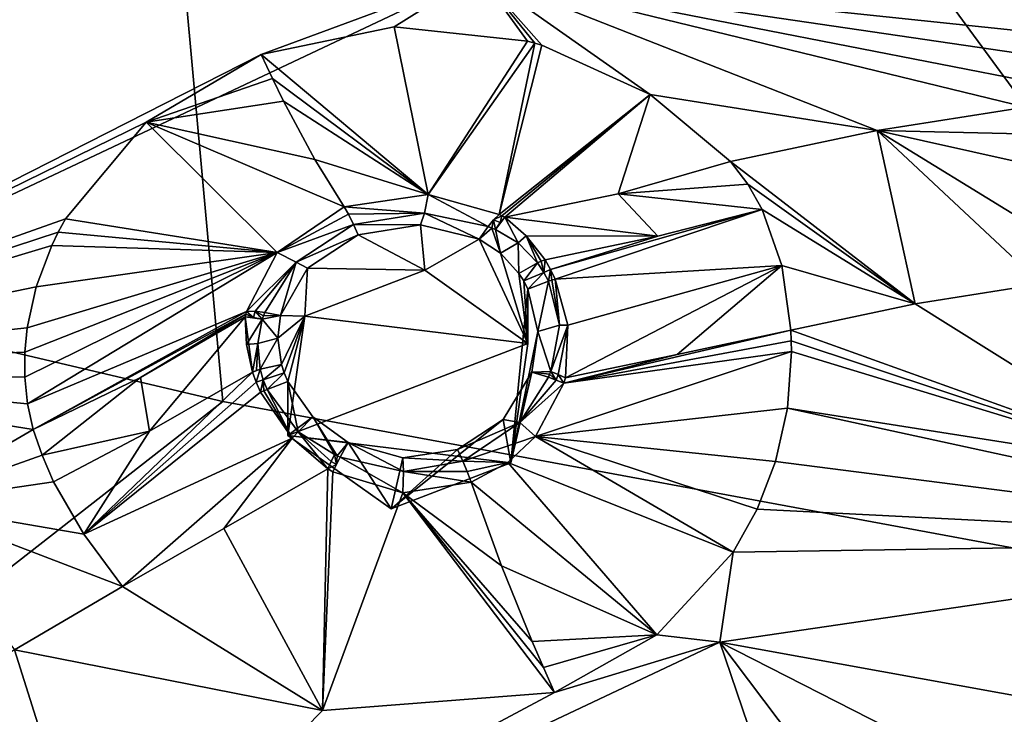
# Model space of a CAD drawing. Header units: millimetres. Extents: x -198 to 35, y -266 to 413.
# Tile 35 of 98: x -59.53 to -51.96, y -193.39 to -188.05. Entities that reach past the tile are written whole.
import ezdxf

# ---------------------------------------------------------------- set-up
doc = ezdxf.new("R2010")
doc.units = ezdxf.units.MM
doc.header["$LTSCALE"] = 87.30003
for name, color, linetype in [('1038', 7, 'CONTINUOUS'), ('1039', 7, 'CONTINUOUS'), ('1042', 7, 'CONTINUOUS'), ('362', 7, 'CONTINUOUS'), ('363', 7, 'CONTINUOUS'), ('364', 7, 'CONTINUOUS'), ('365', 7, 'CONTINUOUS'), ('366', 7, 'CONTINUOUS'), ('367', 7, 'CONTINUOUS'), ('368', 7, 'CONTINUOUS'), ('369', 7, 'CONTINUOUS'), ('448', 7, 'CONTINUOUS'), ('449', 7, 'CONTINUOUS'), ('570', 7, 'CONTINUOUS'), ('571', 7, 'CONTINUOUS'), ('572', 7, 'CONTINUOUS'), ('573', 7, 'CONTINUOUS'), ('574', 7, 'CONTINUOUS'), ('575', 7, 'CONTINUOUS'), ('576', 7, 'CONTINUOUS'), ('577', 7, 'CONTINUOUS'), ('578', 7, 'CONTINUOUS'), ('579', 7, 'CONTINUOUS'), ('764', 7, 'CONTINUOUS'), ('765', 7, 'CONTINUOUS'), ('766', 7, 'CONTINUOUS'), ('767', 7, 'CONTINUOUS'), ('768', 7, 'CONTINUOUS'), ('769', 7, 'CONTINUOUS'), ('770', 7, 'CONTINUOUS'), ('771', 7, 'CONTINUOUS'), ('772', 7, 'CONTINUOUS'), ('773', 7, 'CONTINUOUS'), ('774', 7, 'CONTINUOUS'), ('775', 7, 'CONTINUOUS'), ('776', 7, 'CONTINUOUS'), ('777', 7, 'CONTINUOUS'), ('834', 7, 'CONTINUOUS'), ('876', 7, 'CONTINUOUS'), ('903', 7, 'CONTINUOUS'), ('989', 7, 'CONTINUOUS')]:
    doc.layers.add(name, color=color, linetype=linetype)

msp = doc.modelspace()

# ---------------------------------------------------------------- linework, layer by layer
at = {"layer": '1038', "linetype": 'Continuous'}
for points in [[(-50.6022, -191.5129, 91.0844), (-51.6762, -190.0782, 90.8312), (-52.644, -190.2329, 90.8937), (-50.6022, -191.5129, 91.0844)], [(-53.6019, -190.4333, 90.9747), (-50.6022, -191.5129, 91.0844), (-52.644, -190.2329, 90.8937), (-53.6019, -190.4333, 90.9747)], [(-50.6022, -191.5129, 91.0844), (-53.6019, -190.4333, 90.9747), (-53.5985, -190.5166, 90.9807), (-50.6022, -191.5129, 91.0844)], [(-50.6022, -191.5129, 91.0844), (-53.5985, -190.5166, 90.9807), (-53.5972, -190.599, 90.988), (-50.6022, -191.5129, 91.0844)], [(-50.6022, -191.5129, 91.0844), (-53.5972, -190.599, 90.988), (-53.6283, -191.0336, 91.046), (-50.6022, -191.5129, 91.0844)], [(-53.6283, -191.0336, 91.046), (-53.7195, -191.4439, 91.131), (-48.894, -192.0642, 91.306), (-53.6283, -191.0336, 91.046)], [(-50.6022, -191.5129, 91.0844), (-53.6283, -191.0336, 91.046), (-48.894, -192.0642, 91.306), (-50.6022, -191.5129, 91.0844)], [(-53.7195, -191.4439, 91.131), (-53.8601, -191.8111, 91.2309), (-48.894, -192.0642, 91.306), (-53.7195, -191.4439, 91.131)], [(-53.8601, -191.8111, 91.2309), (-54.0447, -192.1415, 91.3388), (-48.894, -192.0642, 91.306), (-53.8601, -191.8111, 91.2309)], [(-48.894, -192.0642, 91.306), (-54.0447, -192.1415, 91.3388), (-54.1473, -192.8356, 91.6177), (-48.894, -192.0642, 91.306)], [(-54.0447, -192.1415, 91.3388), (-54.6332, -192.7772, 91.5852), (-54.1473, -192.8356, 91.6177), (-54.0447, -192.1415, 91.3388)], [(-57.2052, -193.3607, 91.831), (-58.7428, -192.4077, 91.7723), (-59.573, -192.894, 91.9688), (-57.2052, -193.3607, 91.831)], [(-55.4188, -193.2221, 91.7711), (-58.8863, -195.0745, 92.5222), (-54.1473, -192.8356, 91.6177), (-55.4188, -193.2221, 91.7711)], [(-54.6332, -192.7772, 91.5852), (-55.4188, -193.2221, 91.7711), (-54.1473, -192.8356, 91.6177), (-54.6332, -192.7772, 91.5852)], [(-60.3753, -193.4191, 92.181), (-58.8863, -195.0745, 92.5222), (-59.573, -192.894, 91.9688), (-60.3753, -193.4191, 92.181)], [(-58.8863, -195.0745, 92.5222), (-57.2052, -193.3607, 91.831), (-59.573, -192.894, 91.9688), (-58.8863, -195.0745, 92.5222)], [(-55.4188, -193.2221, 91.7711), (-57.2052, -193.3607, 91.831), (-58.8863, -195.0745, 92.5222), (-55.4188, -193.2221, 91.7711)]]:
    msp.add_3dface(points, dxfattribs=at)
at = {"layer": '1039', "linetype": 'Continuous'}
for points in [[(-57.6766, -188.3134, 89.3696), (-56.0014, -187.6925, 89.1144), (-62.4131, -190.7215, 90.3383), (-57.6766, -188.3134, 89.3696)], [(-57.6766, -188.3134, 89.3696), (-56.6525, -188.1015, 89.3007), (-56.0014, -187.6925, 89.1144), (-57.6766, -188.3134, 89.3696)], [(-56.6525, -188.1015, 89.3007), (-55.6282, -188.2106, 89.4169), (-56.0014, -187.6925, 89.1144), (-56.6525, -188.1015, 89.3007)], [(-51.7973, -188.7198, 90.1796), (-51.7398, -188.5263, 89.9817), (-56.0014, -187.6925, 89.1144), (-51.7973, -188.7198, 90.1796)], [(-51.7973, -188.7198, 90.1796), (-56.0014, -187.6925, 89.1144), (-52.9376, -188.8996, 90.2523), (-51.7973, -188.7198, 90.1796)], [(-51.7398, -188.5263, 89.9817), (-51.6602, -188.3317, 89.8003), (-56.0014, -187.6925, 89.1144), (-51.7398, -188.5263, 89.9817)], [(-51.6602, -188.3317, 89.8003), (-51.57, -188.1592, 89.6511), (-56.0014, -187.6925, 89.1144), (-51.6602, -188.3317, 89.8003)], [(-51.57, -188.1592, 89.6511), (-51.4642, -187.9904, 89.5155), (-56.0014, -187.6925, 89.1144), (-51.57, -188.1592, 89.6511)], [(-55.6282, -188.2106, 89.4169), (-55.572, -188.2258, 89.4299), (-56.0014, -187.6925, 89.1144), (-55.6282, -188.2106, 89.4169)], [(-55.572, -188.2258, 89.4299), (-55.5161, -188.2421, 89.4439), (-56.0014, -187.6925, 89.1144), (-55.572, -188.2258, 89.4299)], [(-55.5161, -188.2421, 89.4439), (-54.6825, -188.6204, 89.7858), (-56.0014, -187.6925, 89.1144), (-55.5161, -188.2421, 89.4439)], [(-56.0014, -187.6925, 89.1144), (-54.6825, -188.6204, 89.7858), (-52.9376, -188.8996, 90.2523), (-56.0014, -187.6925, 89.1144)], [(-58.5601, -188.8351, 89.5972), (-57.6766, -188.3134, 89.3696), (-62.4131, -190.7215, 90.3383), (-58.5601, -188.8351, 89.5972)], [(-54.6825, -188.6204, 89.7858), (-54.0654, -189.1381, 90.3486), (-52.9376, -188.8996, 90.2523), (-54.6825, -188.6204, 89.7858)], [(-59.1814, -189.5773, 89.9694), (-58.5601, -188.8351, 89.5972), (-62.4131, -190.7215, 90.3383), (-59.1814, -189.5773, 89.9694)], [(-59.2371, -189.6802, 90.0267), (-59.1814, -189.5773, 89.9694), (-62.4131, -190.7215, 90.3383), (-59.2371, -189.6802, 90.0267)], [(-59.2868, -189.7826, 90.0855), (-59.2371, -189.6802, 90.0267), (-62.4131, -190.7215, 90.3383), (-59.2868, -189.7826, 90.0855)], [(-59.4061, -190.0999, 90.2796), (-59.2868, -189.7826, 90.0855), (-62.4131, -190.7215, 90.3383), (-59.4061, -190.0999, 90.2796)], [(-59.4763, -190.4165, 90.4959), (-59.4061, -190.0999, 90.2796), (-62.4131, -190.7215, 90.3383), (-59.4763, -190.4165, 90.4959)], [(-59.4945, -190.6047, 90.6379), (-59.4763, -190.4165, 90.4959), (-62.4131, -190.7215, 90.3383), (-59.4945, -190.6047, 90.6379)], [(-59.4947, -190.7963, 90.7958), (-59.4945, -190.6047, 90.6379), (-62.4131, -190.7215, 90.3383), (-59.4947, -190.7963, 90.7958)], [(-59.43, -191.1984, 91.1811), (-59.474, -191.0023, 90.982), (-62.4131, -190.7215, 90.3383), (-59.43, -191.1984, 91.1811)], [(-59.43, -191.1984, 91.1811), (-62.4131, -190.7215, 90.3383), (-60.4093, -191.7692, 91.4116), (-59.43, -191.1984, 91.1811)], [(-59.474, -191.0023, 90.982), (-59.4947, -190.7963, 90.7958), (-62.4131, -190.7215, 90.3383), (-59.474, -191.0023, 90.982)]]:
    msp.add_3dface(points, dxfattribs=at)
at = {"layer": '1042', "linetype": 'Continuous'}
for points in [[(-51.8321, -188.9243, 90.3722), (-51.7973, -188.7198, 90.1796), (-52.9376, -188.8996, 90.2523), (-51.8321, -188.9243, 90.3722)], [(-54.0654, -189.1381, 90.3486), (-52.644, -190.2329, 90.8937), (-52.9376, -188.8996, 90.2523), (-54.0654, -189.1381, 90.3486)], [(-51.6762, -190.0782, 90.8312), (-51.8009, -189.5965, 90.7429), (-52.9376, -188.8996, 90.2523), (-51.6762, -190.0782, 90.8312)], [(-52.644, -190.2329, 90.8937), (-51.6762, -190.0782, 90.8312), (-52.9376, -188.8996, 90.2523), (-52.644, -190.2329, 90.8937)], [(-51.8009, -189.5965, 90.7429), (-51.844, -189.1421, 90.5298), (-52.9376, -188.8996, 90.2523), (-51.8009, -189.5965, 90.7429)], [(-51.844, -189.1421, 90.5298), (-51.8321, -188.9243, 90.3722), (-52.9376, -188.8996, 90.2523), (-51.844, -189.1421, 90.5298)], [(-54.0654, -189.1381, 90.3486), (-53.9331, -189.3118, 90.5287), (-52.644, -190.2329, 90.8937), (-54.0654, -189.1381, 90.3486)], [(-53.9331, -189.3118, 90.5287), (-53.8222, -189.507, 90.6772), (-52.644, -190.2329, 90.8937), (-53.9331, -189.3118, 90.5287)], [(-53.8222, -189.507, 90.6772), (-53.671, -189.938, 90.8811), (-52.644, -190.2329, 90.8937), (-53.8222, -189.507, 90.6772)], [(-53.671, -189.938, 90.8811), (-53.6019, -190.4333, 90.9747), (-52.644, -190.2329, 90.8937), (-53.671, -189.938, 90.8811)], [(-59.362, -191.3968, 91.3711), (-59.43, -191.1984, 91.1811), (-60.4093, -191.7692, 91.4116), (-59.362, -191.3968, 91.3711)], [(-59.2731, -191.6004, 91.523), (-59.362, -191.3968, 91.3711), (-60.4093, -191.7692, 91.4116), (-59.2731, -191.6004, 91.523)], [(-59.0415, -192.0041, 91.7156), (-59.2731, -191.6004, 91.523), (-60.4093, -191.7692, 91.4116), (-59.0415, -192.0041, 91.7156)], [(-58.7428, -192.4077, 91.7723), (-59.0415, -192.0041, 91.7156), (-60.4093, -191.7692, 91.4116), (-58.7428, -192.4077, 91.7723)], [(-59.573, -192.894, 91.9688), (-58.7428, -192.4077, 91.7723), (-60.4093, -191.7692, 91.4116), (-59.573, -192.894, 91.9688)]]:
    msp.add_3dface(points, dxfattribs=at)
at = {"layer": '362', "linetype": 'Continuous'}
for points in [[(-57.6766, -188.3134, 89.3696), (-58.5601, -188.8351, 89.5972), (-57.5896, -188.4978, 89.4738), (-57.6766, -188.3134, 89.3696)], [(-57.5896, -188.4978, 89.4738), (-58.5601, -188.8351, 89.5972), (-57.5044, -188.6718, 89.5923), (-57.5896, -188.4978, 89.4738)], [(-57.5044, -188.6718, 89.5923), (-58.5601, -188.8351, 89.5972), (-57.2642, -189.1228, 90.0243), (-57.5044, -188.6718, 89.5923)], [(-58.5601, -188.8351, 89.5972), (-59.1814, -189.5773, 89.9694), (-57.5528, -189.8358, 90.7693), (-58.5601, -188.8351, 89.5972)], [(-57.2642, -189.1228, 90.0243), (-58.5601, -188.8351, 89.5972), (-57.0376, -189.4849, 90.5877), (-57.2642, -189.1228, 90.0243)], [(-57.0376, -189.4849, 90.5877), (-58.5601, -188.8351, 89.5972), (-57.5528, -189.8358, 90.7693), (-57.0376, -189.4849, 90.5877)], [(-59.1814, -189.5773, 89.9694), (-59.2371, -189.6802, 90.0267), (-57.5528, -189.8358, 90.7693), (-59.1814, -189.5773, 89.9694)], [(-59.2371, -189.6802, 90.0267), (-59.2868, -189.7826, 90.0855), (-57.5528, -189.8358, 90.7693), (-59.2371, -189.6802, 90.0267)], [(-59.2868, -189.7826, 90.0855), (-59.4061, -190.0999, 90.2796), (-57.5528, -189.8358, 90.7693), (-59.2868, -189.7826, 90.0855)], [(-59.4947, -190.7963, 90.7958), (-59.474, -191.0023, 90.982), (-57.5528, -189.8358, 90.7693), (-59.4947, -190.7963, 90.7958)], [(-59.4945, -190.6047, 90.6379), (-59.4947, -190.7963, 90.7958), (-57.5528, -189.8358, 90.7693), (-59.4945, -190.6047, 90.6379)], [(-59.4763, -190.4165, 90.4959), (-59.4945, -190.6047, 90.6379), (-57.5528, -189.8358, 90.7693), (-59.4763, -190.4165, 90.4959)], [(-59.4061, -190.0999, 90.2796), (-59.4763, -190.4165, 90.4959), (-57.5528, -189.8358, 90.7693), (-59.4061, -190.0999, 90.2796)], [(-57.5528, -189.8358, 90.7693), (-59.474, -191.0023, 90.982), (-57.7901, -190.2917, 91.0845), (-57.5528, -189.8358, 90.7693)], [(-59.474, -191.0023, 90.982), (-59.43, -191.1984, 91.1811), (-57.7901, -190.2917, 91.0845), (-59.474, -191.0023, 90.982)], [(-57.7901, -190.2917, 91.0845), (-59.43, -191.1984, 91.1811), (-57.7947, -190.3125, 91.1006), (-57.7901, -190.2917, 91.0845)], [(-57.7947, -190.3125, 91.1006), (-59.43, -191.1984, 91.1811), (-58.6043, -190.7977, 91.1158), (-57.7947, -190.3125, 91.1006)], [(-57.8003, -190.3331, 91.1158), (-57.7947, -190.3125, 91.1006), (-58.6043, -190.7977, 91.1158), (-57.8003, -190.3331, 91.1158)]]:
    msp.add_3dface(points, dxfattribs=at)
at = {"layer": '363', "linetype": 'Continuous'}
for points in [[(-56.6525, -188.1015, 89.3007), (-57.6766, -188.3134, 89.3696), (-56.3908, -189.3916, 90.5904), (-56.6525, -188.1015, 89.3007)], [(-55.6282, -188.2106, 89.4169), (-56.6525, -188.1015, 89.3007), (-56.3908, -189.3916, 90.5904), (-55.6282, -188.2106, 89.4169)], [(-55.572, -188.2258, 89.4299), (-55.6282, -188.2106, 89.4169), (-56.3908, -189.3916, 90.5904), (-55.572, -188.2258, 89.4299)], [(-55.845, -189.5447, 90.7827), (-55.572, -188.2258, 89.4299), (-56.3908, -189.3916, 90.5904), (-55.845, -189.5447, 90.7827)], [(-55.5161, -188.2421, 89.4439), (-55.572, -188.2258, 89.4299), (-55.845, -189.5447, 90.7827), (-55.5161, -188.2421, 89.4439)], [(-54.6825, -188.6204, 89.7858), (-55.5161, -188.2421, 89.4439), (-55.845, -189.5447, 90.7827), (-54.6825, -188.6204, 89.7858)], [(-57.6766, -188.3134, 89.3696), (-57.5896, -188.4978, 89.4738), (-56.3908, -189.3916, 90.5904), (-57.6766, -188.3134, 89.3696)], [(-57.5896, -188.4978, 89.4738), (-57.5044, -188.6718, 89.5923), (-56.3908, -189.3916, 90.5904), (-57.5896, -188.4978, 89.4738)], [(-57.5044, -188.6718, 89.5923), (-57.2642, -189.1228, 90.0243), (-56.3908, -189.3916, 90.5904), (-57.5044, -188.6718, 89.5923)], [(-55.8239, -189.5556, 90.7948), (-54.6825, -188.6204, 89.7858), (-55.845, -189.5447, 90.7827), (-55.8239, -189.5556, 90.7948)], [(-55.8024, -189.5658, 90.8058), (-54.6825, -188.6204, 89.7858), (-55.8239, -189.5556, 90.7948), (-55.8024, -189.5658, 90.8058)], [(-54.9294, -189.3863, 90.5456), (-54.6825, -188.6204, 89.7858), (-55.8024, -189.5658, 90.8058), (-54.9294, -189.3863, 90.5456)], [(-54.0654, -189.1381, 90.3486), (-54.6825, -188.6204, 89.7858), (-54.9294, -189.3863, 90.5456), (-54.0654, -189.1381, 90.3486)], [(-57.2642, -189.1228, 90.0243), (-57.0376, -189.4849, 90.5877), (-56.3908, -189.3916, 90.5904), (-57.2642, -189.1228, 90.0243)]]:
    msp.add_3dface(points, dxfattribs=at)
at = {"layer": '364', "linetype": 'Continuous'}
for points in [[(-53.5985, -190.5166, 90.9807), (-53.6019, -190.4333, 90.9747), (-55.348, -190.8428, 91.4114), (-53.5985, -190.5166, 90.9807)], [(-55.348, -190.8428, 91.4114), (-53.6019, -190.4333, 90.9747), (-54.4747, -190.6218, 91.1217), (-55.348, -190.8428, 91.4114)], [(-53.5972, -190.599, 90.988), (-53.5985, -190.5166, 90.9807), (-55.348, -190.8428, 91.4114), (-53.5972, -190.599, 90.988)], [(-53.6283, -191.0336, 91.046), (-53.5972, -190.599, 90.988), (-55.5659, -191.2536, 91.5201), (-53.6283, -191.0336, 91.046)], [(-55.5659, -191.2536, 91.5201), (-53.5972, -190.599, 90.988), (-55.348, -190.8428, 91.4114), (-55.5659, -191.2536, 91.5201)], [(-55.3355, -190.8007, 91.4011), (-55.348, -190.8428, 91.4114), (-54.4747, -190.6218, 91.1217), (-55.3355, -190.8007, 91.4011)], [(-53.7195, -191.4439, 91.131), (-53.6283, -191.0336, 91.046), (-55.5659, -191.2536, 91.5201), (-53.7195, -191.4439, 91.131)], [(-55.7796, -191.4533, 91.5833), (-54.0447, -192.1415, 91.3388), (-55.5659, -191.2536, 91.5201), (-55.7796, -191.4533, 91.5833)], [(-53.8601, -191.8111, 91.2309), (-53.7195, -191.4439, 91.131), (-55.5659, -191.2536, 91.5201), (-53.8601, -191.8111, 91.2309)], [(-54.0447, -192.1415, 91.3388), (-53.8601, -191.8111, 91.2309), (-55.5659, -191.2536, 91.5201), (-54.0447, -192.1415, 91.3388)], [(-56.0603, -191.6052, 91.6387), (-54.6332, -192.7772, 91.5852), (-55.7796, -191.4533, 91.5833), (-56.0603, -191.6052, 91.6387)], [(-54.6332, -192.7772, 91.5852), (-54.0447, -192.1415, 91.3388), (-55.7796, -191.4533, 91.5833), (-54.6332, -192.7772, 91.5852)], [(-55.8263, -192.2476, 91.5564), (-54.6332, -192.7772, 91.5852), (-56.0603, -191.6052, 91.6387), (-55.8263, -192.2476, 91.5564)], [(-55.591, -192.8308, 91.6298), (-54.6332, -192.7772, 91.5852), (-55.8263, -192.2476, 91.5564), (-55.591, -192.8308, 91.6298)], [(-55.505, -193.0296, 91.6916), (-54.6332, -192.7772, 91.5852), (-55.591, -192.8308, 91.6298), (-55.505, -193.0296, 91.6916)], [(-55.4188, -193.2221, 91.7711), (-54.6332, -192.7772, 91.5852), (-55.505, -193.0296, 91.6916), (-55.4188, -193.2221, 91.7711)]]:
    msp.add_3dface(points, dxfattribs=at)
at = {"layer": '365', "linetype": 'Continuous'}
for points in [[(-57.9631, -191.9616, 91.663), (-57.2052, -193.3607, 91.831), (-57.1631, -191.5026, 91.6847), (-57.9631, -191.9616, 91.663)], [(-57.1631, -191.5026, 91.6847), (-57.2052, -193.3607, 91.831), (-57.124, -191.5248, 91.6869), (-57.1631, -191.5026, 91.6847)], [(-57.124, -191.5248, 91.6869), (-57.2052, -193.3607, 91.831), (-56.5867, -191.6863, 91.6887), (-57.124, -191.5248, 91.6869)], [(-55.8263, -192.2476, 91.5564), (-56.0603, -191.6052, 91.6387), (-56.5867, -191.6863, 91.6887), (-55.8263, -192.2476, 91.5564)], [(-57.2052, -193.3607, 91.831), (-55.4188, -193.2221, 91.7711), (-56.5867, -191.6863, 91.6887), (-57.2052, -193.3607, 91.831)], [(-55.4188, -193.2221, 91.7711), (-55.505, -193.0296, 91.6916), (-56.5867, -191.6863, 91.6887), (-55.4188, -193.2221, 91.7711)], [(-55.505, -193.0296, 91.6916), (-55.591, -192.8308, 91.6298), (-56.5867, -191.6863, 91.6887), (-55.505, -193.0296, 91.6916)], [(-55.591, -192.8308, 91.6298), (-55.8263, -192.2476, 91.5564), (-56.5867, -191.6863, 91.6887), (-55.591, -192.8308, 91.6298)], [(-58.7428, -192.4077, 91.7723), (-57.2052, -193.3607, 91.831), (-57.9631, -191.9616, 91.663), (-58.7428, -192.4077, 91.7723)]]:
    msp.add_3dface(points, dxfattribs=at)
at = {"layer": '366', "linetype": 'Continuous'}
for points in [[(-55.4135, -190.0413, 91.1162), (-53.8222, -189.507, 90.6772), (-55.4494, -189.968, 91.0792), (-55.4135, -190.0413, 91.1162)], [(-55.4494, -189.968, 91.0792), (-53.8222, -189.507, 90.6772), (-54.6238, -189.7103, 90.8172), (-55.4494, -189.968, 91.0792)], [(-53.671, -189.938, 90.8811), (-53.8222, -189.507, 90.6772), (-55.4135, -190.0413, 91.1162), (-53.671, -189.938, 90.8811)], [(-55.492, -189.8946, 91.04), (-55.4494, -189.968, 91.0792), (-54.6238, -189.7103, 90.8172), (-55.492, -189.8946, 91.04)], [(-55.318, -190.3958, 91.2736), (-53.671, -189.938, 90.8811), (-55.4135, -190.0413, 91.1162), (-55.318, -190.3958, 91.2736)], [(-55.3355, -190.8007, 91.4011), (-54.4747, -190.6218, 91.1217), (-53.671, -189.938, 90.8811), (-55.3355, -190.8007, 91.4011)], [(-55.3355, -190.8007, 91.4011), (-53.671, -189.938, 90.8811), (-55.318, -190.3958, 91.2736), (-55.3355, -190.8007, 91.4011)], [(-54.4747, -190.6218, 91.1217), (-53.6019, -190.4333, 90.9747), (-53.671, -189.938, 90.8811), (-54.4747, -190.6218, 91.1217)]]:
    msp.add_3dface(points, dxfattribs=at)
at = {"layer": '367', "linetype": 'Continuous'}
for points in [[(-54.0654, -189.1381, 90.3486), (-54.9294, -189.3863, 90.5456), (-53.9331, -189.3118, 90.5287), (-54.0654, -189.1381, 90.3486)], [(-54.9294, -189.3863, 90.5456), (-53.8222, -189.507, 90.6772), (-53.9331, -189.3118, 90.5287), (-54.9294, -189.3863, 90.5456)], [(-54.9294, -189.3863, 90.5456), (-55.8024, -189.5658, 90.8058), (-54.6238, -189.7103, 90.8172), (-54.9294, -189.3863, 90.5456)], [(-53.8222, -189.507, 90.6772), (-54.9294, -189.3863, 90.5456), (-54.6238, -189.7103, 90.8172), (-53.8222, -189.507, 90.6772)], [(-54.6238, -189.7103, 90.8172), (-55.8024, -189.5658, 90.8058), (-55.6364, -189.7098, 90.9273), (-54.6238, -189.7103, 90.8172)], [(-55.492, -189.8946, 91.04), (-54.6238, -189.7103, 90.8172), (-55.6364, -189.7098, 90.9273), (-55.492, -189.8946, 91.04)]]:
    msp.add_3dface(points, dxfattribs=at)
at = {"layer": '368', "linetype": 'Continuous'}
for points in [[(-58.5364, -191.2127, 91.4241), (-59.0415, -192.0041, 91.7156), (-57.7424, -190.7582, 91.3888), (-58.5364, -191.2127, 91.4241)], [(-57.7424, -190.7582, 91.3888), (-59.0415, -192.0041, 91.7156), (-57.7147, -190.8354, 91.4293), (-57.7424, -190.7582, 91.3888)], [(-57.7147, -190.8354, 91.4293), (-59.0415, -192.0041, 91.7156), (-57.6813, -190.9123, 91.4681), (-57.7147, -190.8354, 91.4293)], [(-57.6813, -190.9123, 91.4681), (-59.0415, -192.0041, 91.7156), (-57.4379, -191.2649, 91.6237), (-57.6813, -190.9123, 91.4681)], [(-59.2731, -191.6004, 91.523), (-59.0415, -192.0041, 91.7156), (-58.5364, -191.2127, 91.4241), (-59.2731, -191.6004, 91.523)], [(-59.0415, -192.0041, 91.7156), (-58.7428, -192.4077, 91.7723), (-57.4379, -191.2649, 91.6237), (-59.0415, -192.0041, 91.7156)], [(-58.7428, -192.4077, 91.7723), (-57.9631, -191.9616, 91.663), (-57.4379, -191.2649, 91.6237), (-58.7428, -192.4077, 91.7723)], [(-57.9631, -191.9616, 91.663), (-57.1631, -191.5026, 91.6847), (-57.4379, -191.2649, 91.6237), (-57.9631, -191.9616, 91.663)]]:
    msp.add_3dface(points, dxfattribs=at)
at = {"layer": '369', "linetype": 'Continuous'}
for points in [[(-57.8003, -190.3331, 91.1158), (-58.6043, -190.7977, 91.1158), (-58.5364, -191.2127, 91.4241), (-57.8003, -190.3331, 91.1158)], [(-57.8003, -190.3331, 91.1158), (-58.5364, -191.2127, 91.4241), (-57.7424, -190.7582, 91.3888), (-57.8003, -190.3331, 91.1158)], [(-57.8003, -190.3331, 91.1158), (-57.7424, -190.7582, 91.3888), (-57.7901, -190.5441, 91.2659), (-57.8003, -190.3331, 91.1158)], [(-58.6043, -190.7977, 91.1158), (-59.43, -191.1984, 91.1811), (-59.362, -191.3968, 91.3711), (-58.6043, -190.7977, 91.1158)], [(-58.5364, -191.2127, 91.4241), (-58.6043, -190.7977, 91.1158), (-59.362, -191.3968, 91.3711), (-58.5364, -191.2127, 91.4241)], [(-59.2731, -191.6004, 91.523), (-58.5364, -191.2127, 91.4241), (-59.362, -191.3968, 91.3711), (-59.2731, -191.6004, 91.523)]]:
    msp.add_3dface(points, dxfattribs=at)
at = {"layer": '448', "linetype": 'Continuous'}
for points in [[(-56.4504, -189.6236, 90.7455), (-56.9304, -189.6999, 90.7471), (-56.4179, -189.9722, 89.8936), (-56.4504, -189.6236, 90.7455)], [(-55.9981, -189.7346, 90.8973), (-56.4504, -189.6236, 90.7455), (-56.4179, -189.9722, 89.8936), (-55.9981, -189.7346, 90.8973)], [(-56.9304, -189.6999, 90.7471), (-57.3192, -189.9565, 90.8799), (-56.4179, -189.9722, 89.8936), (-56.9304, -189.6999, 90.7471)], [(-55.6238, -190.5363, 90.1215), (-55.9981, -189.7346, 90.8973), (-56.4179, -189.9722, 89.8936), (-55.6238, -190.5363, 90.1215)], [(-55.8346, -189.8419, 90.9903), (-55.9981, -189.7346, 90.8973), (-55.6238, -190.5363, 90.1215), (-55.8346, -189.8419, 90.9903)], [(-55.6938, -189.9974, 91.0878), (-55.8346, -189.8419, 90.9903), (-55.6238, -190.5363, 90.1215), (-55.6938, -189.9974, 91.0878)], [(-57.3192, -189.9565, 90.8799), (-57.527, -190.3217, 91.1345), (-57.3402, -190.3264, 90.0367), (-57.3192, -189.9565, 90.8799)], [(-56.4179, -189.9722, 89.8936), (-57.3192, -189.9565, 90.8799), (-57.3402, -190.3264, 90.0367), (-56.4179, -189.9722, 89.8936)], [(-55.6566, -190.056, 91.1201), (-55.6938, -189.9974, 91.0878), (-55.6238, -190.5363, 90.1215), (-55.6566, -190.056, 91.1201)], [(-55.6238, -190.1195, 91.1532), (-55.6566, -190.056, 91.1201), (-55.6238, -190.5363, 90.1215), (-55.6238, -190.1195, 91.1532)], [(-57.527, -190.3217, 91.1345), (-57.5477, -190.4963, 91.2539), (-57.3402, -190.3264, 90.0367), (-57.527, -190.3217, 91.1345)], [(-57.5477, -190.4963, 91.2539), (-57.5196, -190.698, 91.3709), (-57.3402, -190.3264, 90.0367), (-57.5477, -190.4963, 91.2539)], [(-57.5196, -190.698, 91.3709), (-57.4988, -190.7632, 91.4058), (-57.3402, -190.3264, 90.0367), (-57.5196, -190.698, 91.3709)], [(-57.4988, -190.7632, 91.4058), (-57.4715, -190.8291, 91.4399), (-57.3402, -190.3264, 90.0367), (-57.4988, -190.7632, 91.4058)], [(-57.4715, -190.8291, 91.4399), (-57.4715, -191.246, 90.4083), (-57.3402, -190.3264, 90.0367), (-57.4715, -190.8291, 91.4399)]]:
    msp.add_3dface(points, dxfattribs=at)
at = {"layer": '449', "linetype": 'Continuous'}
for points in [[(-55.6238, -190.1195, 91.1532), (-55.6238, -190.5363, 90.1215), (-55.7551, -191.4559, 90.4931), (-55.6238, -190.1195, 91.1532)], [(-55.548, -190.4448, 91.3011), (-55.6238, -190.1195, 91.1532), (-55.7551, -191.4559, 90.4931), (-55.548, -190.4448, 91.3011)], [(-55.5952, -190.7583, 91.4069), (-55.548, -190.4448, 91.3011), (-55.7551, -191.4559, 90.4931), (-55.5952, -190.7583, 91.4069)], [(-55.8142, -191.1212, 91.5099), (-55.5952, -190.7583, 91.4069), (-55.7551, -191.4559, 90.4931), (-55.8142, -191.1212, 91.5099)], [(-57.4715, -191.246, 90.4083), (-57.4715, -190.8291, 91.4399), (-57.2789, -191.101, 91.5662), (-57.4715, -191.246, 90.4083)], [(-57.0058, -191.3, 91.6258), (-57.4715, -191.246, 90.4083), (-57.2789, -191.101, 91.5662), (-57.0058, -191.3, 91.6258)], [(-56.165, -191.3518, 91.591), (-55.8142, -191.1212, 91.5099), (-56.6774, -191.8101, 90.6362), (-56.165, -191.3518, 91.591)], [(-56.6774, -191.8101, 90.6362), (-55.8142, -191.1212, 91.5099), (-55.7551, -191.4559, 90.4931), (-56.6774, -191.8101, 90.6362)], [(-57.4715, -191.246, 90.4083), (-57.0058, -191.3, 91.6258), (-56.6774, -191.8101, 90.6362), (-57.4715, -191.246, 90.4083)], [(-57.0058, -191.3, 91.6258), (-56.5855, -191.4175, 91.6296), (-56.6774, -191.8101, 90.6362), (-57.0058, -191.3, 91.6258)], [(-56.5855, -191.4175, 91.6296), (-56.165, -191.3518, 91.591), (-56.6774, -191.8101, 90.6362), (-56.5855, -191.4175, 91.6296)]]:
    msp.add_3dface(points, dxfattribs=at)
at = {"layer": '570', "linetype": 'Continuous'}
for points in [[(-56.5815, -191.5221, 91.6714), (-57.0058, -191.3, 91.6258), (-57.0676, -191.4114, 91.6707), (-56.5815, -191.5221, 91.6714)], [(-56.5855, -191.4175, 91.6296), (-57.0058, -191.3, 91.6258), (-56.5815, -191.5221, 91.6714), (-56.5855, -191.4175, 91.6296)], [(-56.165, -191.3518, 91.591), (-56.5855, -191.4175, 91.6296), (-56.1241, -191.4433, 91.6279), (-56.165, -191.3518, 91.591)], [(-56.1241, -191.4433, 91.6279), (-56.5855, -191.4175, 91.6296), (-56.5815, -191.5221, 91.6714), (-56.1241, -191.4433, 91.6279)]]:
    msp.add_3dface(points, dxfattribs=at)
at = {"layer": '571', "linetype": 'Continuous'}
for points in [[(-55.5952, -190.7583, 91.4069), (-55.8142, -191.1212, 91.5099), (-55.6865, -191.1456, 91.5236), (-55.5952, -190.7583, 91.4069)], [(-55.4666, -190.7965, 91.4223), (-55.5952, -190.7583, 91.4069), (-55.6865, -191.1456, 91.5236), (-55.4666, -190.7965, 91.4223)], [(-55.8142, -191.1212, 91.5099), (-56.165, -191.3518, 91.591), (-55.6865, -191.1456, 91.5236), (-55.8142, -191.1212, 91.5099)], [(-56.165, -191.3518, 91.591), (-56.1241, -191.4433, 91.6279), (-55.6865, -191.1456, 91.5236), (-56.165, -191.3518, 91.591)]]:
    msp.add_3dface(points, dxfattribs=at)
at = {"layer": '572', "linetype": 'Continuous'}
for points in [[(-55.6238, -190.1195, 91.1532), (-55.548, -190.4448, 91.3011), (-55.4645, -190.0583, 91.1285), (-55.6238, -190.1195, 91.1532)], [(-55.4645, -190.0583, 91.1285), (-55.548, -190.4448, 91.3011), (-55.3822, -190.3949, 91.2807), (-55.4645, -190.0583, 91.1285)], [(-55.548, -190.4448, 91.3011), (-55.4485, -190.7523, 91.4101), (-55.3822, -190.3949, 91.2807), (-55.548, -190.4448, 91.3011)], [(-55.548, -190.4448, 91.3011), (-55.5952, -190.7583, 91.4069), (-55.4485, -190.7523, 91.4101), (-55.548, -190.4448, 91.3011)], [(-55.4485, -190.7523, 91.4101), (-55.5952, -190.7583, 91.4069), (-55.4576, -190.7741, 91.4163), (-55.4485, -190.7523, 91.4101)], [(-55.5952, -190.7583, 91.4069), (-55.4666, -190.7965, 91.4223), (-55.4576, -190.7741, 91.4163), (-55.5952, -190.7583, 91.4069)]]:
    msp.add_3dface(points, dxfattribs=at)
at = {"layer": '573', "linetype": 'Continuous'}
for points in [[(-55.6938, -189.9974, 91.0878), (-55.6566, -190.056, 91.1201), (-55.5501, -189.9162, 91.0551), (-55.6938, -189.9974, 91.0878)], [(-55.5501, -189.9162, 91.0551), (-55.6566, -190.056, 91.1201), (-55.5009, -189.99, 91.0941), (-55.5501, -189.9162, 91.0551)], [(-55.6566, -190.056, 91.1201), (-55.6238, -190.1195, 91.1532), (-55.5009, -189.99, 91.0941), (-55.6566, -190.056, 91.1201)], [(-55.6238, -190.1195, 91.1532), (-55.4645, -190.0583, 91.1285), (-55.5009, -189.99, 91.0941), (-55.6238, -190.1195, 91.1532)]]:
    msp.add_3dface(points, dxfattribs=at)
at = {"layer": '574', "linetype": 'Continuous'}
for points in [[(-55.9296, -189.6379, 90.8582), (-55.9981, -189.7346, 90.8973), (-55.9008, -189.6493, 90.8715), (-55.9296, -189.6379, 90.8582)], [(-55.9981, -189.7346, 90.8973), (-55.8346, -189.8419, 90.9903), (-55.9008, -189.6493, 90.8715), (-55.9981, -189.7346, 90.8973)], [(-55.9008, -189.6493, 90.8715), (-55.8346, -189.8419, 90.9903), (-55.8731, -189.66, 90.8831), (-55.9008, -189.6493, 90.8715)], [(-55.8731, -189.66, 90.8831), (-55.8346, -189.8419, 90.9903), (-55.7003, -189.7614, 90.9629), (-55.8731, -189.66, 90.8831)], [(-55.8346, -189.8419, 90.9903), (-55.6938, -189.9974, 91.0878), (-55.7003, -189.7614, 90.9629), (-55.8346, -189.8419, 90.9903)], [(-55.6938, -189.9974, 91.0878), (-55.5501, -189.9162, 91.0551), (-55.7003, -189.7614, 90.9629), (-55.6938, -189.9974, 91.0878)]]:
    msp.add_3dface(points, dxfattribs=at)
at = {"layer": '575', "linetype": 'Continuous'}
for points in [[(-56.9652, -189.6219, 90.7156), (-56.4504, -189.6236, 90.7455), (-56.4189, -189.534, 90.7118), (-56.9652, -189.6219, 90.7156)], [(-56.4504, -189.6236, 90.7455), (-55.9981, -189.7346, 90.8973), (-56.4189, -189.534, 90.7118), (-56.4504, -189.6236, 90.7455)], [(-55.9981, -189.7346, 90.8973), (-55.9296, -189.6379, 90.8582), (-56.4189, -189.534, 90.7118), (-55.9981, -189.7346, 90.8973)], [(-56.9304, -189.6999, 90.7471), (-56.4504, -189.6236, 90.7455), (-56.9652, -189.6219, 90.7156), (-56.9304, -189.6999, 90.7471)]]:
    msp.add_3dface(points, dxfattribs=at)
at = {"layer": '576', "linetype": 'Continuous'}
for points in [[(-56.9304, -189.6999, 90.7471), (-56.9652, -189.6219, 90.7156), (-57.4077, -189.9122, 90.8642), (-56.9304, -189.6999, 90.7471)], [(-57.3192, -189.9565, 90.8799), (-56.9304, -189.6999, 90.7471), (-57.4077, -189.9122, 90.8642), (-57.3192, -189.9565, 90.8799)], [(-57.6492, -190.2983, 91.125), (-57.527, -190.3217, 91.1345), (-57.4077, -189.9122, 90.8642), (-57.6492, -190.2983, 91.125)], [(-57.527, -190.3217, 91.1345), (-57.3192, -189.9565, 90.8799), (-57.4077, -189.9122, 90.8642), (-57.527, -190.3217, 91.1345)]]:
    msp.add_3dface(points, dxfattribs=at)
at = {"layer": '577', "linetype": 'Continuous'}
for points in [[(-57.5477, -190.4963, 91.2539), (-57.527, -190.3217, 91.1345), (-57.6681, -190.3494, 91.1617), (-57.5477, -190.4963, 91.2539)], [(-57.6681, -190.3494, 91.1617), (-57.527, -190.3217, 91.1345), (-57.6586, -190.3244, 91.1442), (-57.6681, -190.3494, 91.1617)], [(-57.527, -190.3217, 91.1345), (-57.6492, -190.2983, 91.125), (-57.6586, -190.3244, 91.1442), (-57.527, -190.3217, 91.1345)], [(-57.7028, -190.5369, 91.2774), (-57.5477, -190.4963, 91.2539), (-57.6681, -190.3494, 91.1617), (-57.7028, -190.5369, 91.2774)], [(-57.683, -190.7347, 91.3857), (-57.5477, -190.4963, 91.2539), (-57.7028, -190.5369, 91.2774), (-57.683, -190.7347, 91.3857)], [(-57.5196, -190.698, 91.3709), (-57.5477, -190.4963, 91.2539), (-57.683, -190.7347, 91.3857), (-57.5196, -190.698, 91.3709)]]:
    msp.add_3dface(points, dxfattribs=at)
at = {"layer": '578', "linetype": 'Continuous'}
for points in [[(-57.5196, -190.698, 91.3709), (-57.683, -190.7347, 91.3857), (-57.6598, -190.8166, 91.4279), (-57.5196, -190.698, 91.3709)], [(-57.4988, -190.7632, 91.4058), (-57.5196, -190.698, 91.3709), (-57.6598, -190.8166, 91.4279), (-57.4988, -190.7632, 91.4058)], [(-57.6309, -190.8903, 91.4647), (-57.4988, -190.7632, 91.4058), (-57.6598, -190.8166, 91.4279), (-57.6309, -190.8903, 91.4647)], [(-57.4715, -190.8291, 91.4399), (-57.4988, -190.7632, 91.4058), (-57.6309, -190.8903, 91.4647), (-57.4715, -190.8291, 91.4399)]]:
    msp.add_3dface(points, dxfattribs=at)
at = {"layer": '579', "linetype": 'Continuous'}
for points in [[(-57.4715, -190.8291, 91.4399), (-57.6309, -190.8903, 91.4647), (-57.3907, -191.2158, 91.6124), (-57.4715, -190.8291, 91.4399)], [(-57.2789, -191.101, 91.5662), (-57.4715, -190.8291, 91.4399), (-57.3907, -191.2158, 91.6124), (-57.2789, -191.101, 91.5662)], [(-57.1126, -191.3913, 91.6683), (-57.2789, -191.101, 91.5662), (-57.3907, -191.2158, 91.6124), (-57.1126, -191.3913, 91.6683)], [(-57.0058, -191.3, 91.6258), (-57.2789, -191.101, 91.5662), (-57.0903, -191.4011, 91.6696), (-57.0058, -191.3, 91.6258)], [(-57.0903, -191.4011, 91.6696), (-57.2789, -191.101, 91.5662), (-57.1126, -191.3913, 91.6683), (-57.0903, -191.4011, 91.6696)], [(-57.0676, -191.4114, 91.6707), (-57.0058, -191.3, 91.6258), (-57.0903, -191.4011, 91.6696), (-57.0676, -191.4114, 91.6707)]]:
    msp.add_3dface(points, dxfattribs=at)
at = {"layer": '764', "linetype": 'Continuous'}
for points in [[(-55.3822, -190.3949, 91.2807), (-55.4135, -190.0413, 91.1162), (-55.4389, -190.0492, 91.1235), (-55.3822, -190.3949, 91.2807)], [(-55.318, -190.3958, 91.2736), (-55.4135, -190.0413, 91.1162), (-55.3822, -190.3949, 91.2807), (-55.318, -190.3958, 91.2736)], [(-55.4645, -190.0583, 91.1285), (-55.3822, -190.3949, 91.2807), (-55.4389, -190.0492, 91.1235), (-55.4645, -190.0583, 91.1285)], [(-55.4485, -190.7523, 91.4101), (-55.318, -190.3958, 91.2736), (-55.3822, -190.3949, 91.2807), (-55.4485, -190.7523, 91.4101)], [(-55.318, -190.3958, 91.2736), (-55.4485, -190.7523, 91.4101), (-55.391, -190.7751, 91.4118), (-55.318, -190.3958, 91.2736)], [(-55.3355, -190.8007, 91.4011), (-55.318, -190.3958, 91.2736), (-55.391, -190.7751, 91.4118), (-55.3355, -190.8007, 91.4011)]]:
    msp.add_3dface(points, dxfattribs=at)
at = {"layer": '765', "linetype": 'Continuous'}
for points in [[(-55.5501, -189.9162, 91.0551), (-55.5009, -189.99, 91.0941), (-55.5211, -189.9045, 91.0489), (-55.5501, -189.9162, 91.0551)], [(-55.5009, -189.99, 91.0941), (-55.492, -189.8946, 91.04), (-55.5211, -189.9045, 91.0489), (-55.5009, -189.99, 91.0941)], [(-55.4494, -189.968, 91.0792), (-55.492, -189.8946, 91.04), (-55.5009, -189.99, 91.0941), (-55.4494, -189.968, 91.0792)], [(-55.4645, -190.0583, 91.1285), (-55.4494, -189.968, 91.0792), (-55.5009, -189.99, 91.0941), (-55.4645, -190.0583, 91.1285)], [(-55.4494, -189.968, 91.0792), (-55.4645, -190.0583, 91.1285), (-55.4389, -190.0492, 91.1235), (-55.4494, -189.968, 91.0792)], [(-55.4135, -190.0413, 91.1162), (-55.4494, -189.968, 91.0792), (-55.4389, -190.0492, 91.1235), (-55.4135, -190.0413, 91.1162)]]:
    msp.add_3dface(points, dxfattribs=at)
at = {"layer": '766', "linetype": 'Continuous'}
for points in [[(-55.8024, -189.5658, 90.8058), (-55.8731, -189.66, 90.8831), (-55.7003, -189.7614, 90.9629), (-55.8024, -189.5658, 90.8058)], [(-55.8731, -189.66, 90.8831), (-55.8024, -189.5658, 90.8058), (-55.8384, -189.6074, 90.8507), (-55.8731, -189.66, 90.8831)], [(-55.6364, -189.7098, 90.9273), (-55.8024, -189.5658, 90.8058), (-55.7003, -189.7614, 90.9629), (-55.6364, -189.7098, 90.9273)], [(-55.5501, -189.9162, 91.0551), (-55.6364, -189.7098, 90.9273), (-55.7003, -189.7614, 90.9629), (-55.5501, -189.9162, 91.0551)], [(-55.492, -189.8946, 91.04), (-55.6364, -189.7098, 90.9273), (-55.5211, -189.9045, 91.0489), (-55.492, -189.8946, 91.04)], [(-55.6364, -189.7098, 90.9273), (-55.5501, -189.9162, 91.0551), (-55.5211, -189.9045, 91.0489), (-55.6364, -189.7098, 90.9273)]]:
    msp.add_3dface(points, dxfattribs=at)
at = {"layer": '767', "linetype": 'Continuous'}
for points in [[(-55.9296, -189.6379, 90.8582), (-55.9008, -189.6493, 90.8715), (-55.8879, -189.5852, 90.8272), (-55.9296, -189.6379, 90.8582)], [(-55.9008, -189.6493, 90.8715), (-55.8731, -189.66, 90.8831), (-55.8879, -189.5852, 90.8272), (-55.9008, -189.6493, 90.8715)], [(-55.8239, -189.5556, 90.7948), (-55.845, -189.5447, 90.7827), (-55.8879, -189.5852, 90.8272), (-55.8239, -189.5556, 90.7948)], [(-55.8384, -189.6074, 90.8507), (-55.8239, -189.5556, 90.7948), (-55.8879, -189.5852, 90.8272), (-55.8384, -189.6074, 90.8507)], [(-55.8731, -189.66, 90.8831), (-55.8384, -189.6074, 90.8507), (-55.8879, -189.5852, 90.8272), (-55.8731, -189.66, 90.8831)], [(-55.8024, -189.5658, 90.8058), (-55.8239, -189.5556, 90.7948), (-55.8384, -189.6074, 90.8507), (-55.8024, -189.5658, 90.8058)]]:
    msp.add_3dface(points, dxfattribs=at)
at = {"layer": '768', "linetype": 'Continuous'}
for points in [[(-56.3908, -189.3916, 90.5904), (-57.0376, -189.4849, 90.5877), (-56.4189, -189.534, 90.7118), (-56.3908, -189.3916, 90.5904)], [(-55.9296, -189.6379, 90.8582), (-56.3908, -189.3916, 90.5904), (-56.4189, -189.534, 90.7118), (-55.9296, -189.6379, 90.8582)], [(-55.845, -189.5447, 90.7827), (-56.3908, -189.3916, 90.5904), (-55.9296, -189.6379, 90.8582), (-55.845, -189.5447, 90.7827)], [(-56.4189, -189.534, 90.7118), (-57.0376, -189.4849, 90.5877), (-57.0036, -189.5423, 90.6648), (-56.4189, -189.534, 90.7118)], [(-56.9652, -189.6219, 90.7156), (-56.4189, -189.534, 90.7118), (-57.0036, -189.5423, 90.6648), (-56.9652, -189.6219, 90.7156)], [(-55.845, -189.5447, 90.7827), (-55.9296, -189.6379, 90.8582), (-55.8879, -189.5852, 90.8272), (-55.845, -189.5447, 90.7827)]]:
    msp.add_3dface(points, dxfattribs=at)
at = {"layer": '769', "linetype": 'Continuous'}
for points in [[(-57.0376, -189.4849, 90.5877), (-57.5528, -189.8358, 90.7693), (-57.0036, -189.5423, 90.6648), (-57.0376, -189.4849, 90.5877)], [(-57.5528, -189.8358, 90.7693), (-56.9652, -189.6219, 90.7156), (-57.0036, -189.5423, 90.6648), (-57.5528, -189.8358, 90.7693)], [(-56.9652, -189.6219, 90.7156), (-57.5528, -189.8358, 90.7693), (-57.4077, -189.9122, 90.8642), (-56.9652, -189.6219, 90.7156)], [(-57.5528, -189.8358, 90.7693), (-57.7901, -190.2917, 91.0845), (-57.4077, -189.9122, 90.8642), (-57.5528, -189.8358, 90.7693)], [(-57.4077, -189.9122, 90.8642), (-57.7901, -190.2917, 91.0845), (-57.7214, -190.2894, 91.1117), (-57.4077, -189.9122, 90.8642)], [(-57.6492, -190.2983, 91.125), (-57.4077, -189.9122, 90.8642), (-57.7214, -190.2894, 91.1117), (-57.6492, -190.2983, 91.125)]]:
    msp.add_3dface(points, dxfattribs=at)
at = {"layer": '770', "linetype": 'Continuous'}
for points in [[(-57.7947, -190.3125, 91.1006), (-57.8003, -190.3331, 91.1158), (-57.7358, -190.3362, 91.1452), (-57.7947, -190.3125, 91.1006)], [(-57.7901, -190.2917, 91.0845), (-57.7947, -190.3125, 91.1006), (-57.7358, -190.3362, 91.1452), (-57.7901, -190.2917, 91.0845)], [(-57.7214, -190.2894, 91.1117), (-57.7901, -190.2917, 91.0845), (-57.7358, -190.3362, 91.1452), (-57.7214, -190.2894, 91.1117)], [(-57.6681, -190.3494, 91.1617), (-57.7214, -190.2894, 91.1117), (-57.7358, -190.3362, 91.1452), (-57.6681, -190.3494, 91.1617)], [(-57.6586, -190.3244, 91.1442), (-57.6492, -190.2983, 91.125), (-57.7214, -190.2894, 91.1117), (-57.6586, -190.3244, 91.1442)], [(-57.6681, -190.3494, 91.1617), (-57.6586, -190.3244, 91.1442), (-57.7214, -190.2894, 91.1117), (-57.6681, -190.3494, 91.1617)]]:
    msp.add_3dface(points, dxfattribs=at)
at = {"layer": '771', "linetype": 'Continuous'}
for points in [[(-57.8003, -190.3331, 91.1158), (-57.7901, -190.5441, 91.2659), (-57.6681, -190.3494, 91.1617), (-57.8003, -190.3331, 91.1158)], [(-57.8003, -190.3331, 91.1158), (-57.6681, -190.3494, 91.1617), (-57.7358, -190.3362, 91.1452), (-57.8003, -190.3331, 91.1158)], [(-57.7901, -190.5441, 91.2659), (-57.7028, -190.5369, 91.2774), (-57.6681, -190.3494, 91.1617), (-57.7901, -190.5441, 91.2659)], [(-57.7901, -190.5441, 91.2659), (-57.7424, -190.7582, 91.3888), (-57.7028, -190.5369, 91.2774), (-57.7901, -190.5441, 91.2659)], [(-57.7028, -190.5369, 91.2774), (-57.7424, -190.7582, 91.3888), (-57.713, -190.7456, 91.3887), (-57.7028, -190.5369, 91.2774)], [(-57.683, -190.7347, 91.3857), (-57.7028, -190.5369, 91.2774), (-57.713, -190.7456, 91.3887), (-57.683, -190.7347, 91.3857)]]:
    msp.add_3dface(points, dxfattribs=at)
at = {"layer": '772', "linetype": 'Continuous'}
for points in [[(-57.7424, -190.7582, 91.3888), (-57.7147, -190.8354, 91.4293), (-57.683, -190.7347, 91.3857), (-57.7424, -190.7582, 91.3888)], [(-57.7424, -190.7582, 91.3888), (-57.683, -190.7347, 91.3857), (-57.713, -190.7456, 91.3887), (-57.7424, -190.7582, 91.3888)], [(-57.683, -190.7347, 91.3857), (-57.7147, -190.8354, 91.4293), (-57.6598, -190.8166, 91.4279), (-57.683, -190.7347, 91.3857)], [(-57.7147, -190.8354, 91.4293), (-57.6813, -190.9123, 91.4681), (-57.6598, -190.8166, 91.4279), (-57.7147, -190.8354, 91.4293)], [(-57.6598, -190.8166, 91.4279), (-57.6813, -190.9123, 91.4681), (-57.6562, -190.9008, 91.4675), (-57.6598, -190.8166, 91.4279)], [(-57.6309, -190.8903, 91.4647), (-57.6598, -190.8166, 91.4279), (-57.6562, -190.9008, 91.4675), (-57.6309, -190.8903, 91.4647)]]:
    msp.add_3dface(points, dxfattribs=at)
at = {"layer": '773', "linetype": 'Continuous'}
for points in [[(-57.6813, -190.9123, 91.4681), (-57.4379, -191.2649, 91.6237), (-57.6562, -190.9008, 91.4675), (-57.6813, -190.9123, 91.4681)], [(-57.4379, -191.2649, 91.6237), (-57.6309, -190.8903, 91.4647), (-57.6562, -190.9008, 91.4675), (-57.4379, -191.2649, 91.6237)], [(-57.6309, -190.8903, 91.4647), (-57.4379, -191.2649, 91.6237), (-57.3907, -191.2158, 91.6124), (-57.6309, -190.8903, 91.4647)], [(-57.4379, -191.2649, 91.6237), (-57.1631, -191.5026, 91.6847), (-57.3907, -191.2158, 91.6124), (-57.4379, -191.2649, 91.6237)], [(-57.3907, -191.2158, 91.6124), (-57.1631, -191.5026, 91.6847), (-57.1379, -191.446, 91.6828), (-57.3907, -191.2158, 91.6124)], [(-57.1126, -191.3913, 91.6683), (-57.3907, -191.2158, 91.6124), (-57.1379, -191.446, 91.6828), (-57.1126, -191.3913, 91.6683)]]:
    msp.add_3dface(points, dxfattribs=at)
at = {"layer": '774', "linetype": 'Continuous'}
for points in [[(-57.1126, -191.3913, 91.6683), (-57.1379, -191.446, 91.6828), (-57.0957, -191.4671, 91.6856), (-57.1126, -191.3913, 91.6683)], [(-57.0903, -191.4011, 91.6696), (-57.1126, -191.3913, 91.6683), (-57.0957, -191.4671, 91.6856), (-57.0903, -191.4011, 91.6696)], [(-57.0676, -191.4114, 91.6707), (-57.0903, -191.4011, 91.6696), (-57.0957, -191.4671, 91.6856), (-57.0676, -191.4114, 91.6707)], [(-57.1379, -191.446, 91.6828), (-57.1631, -191.5026, 91.6847), (-57.0957, -191.4671, 91.6856), (-57.1379, -191.446, 91.6828)], [(-57.1631, -191.5026, 91.6847), (-57.124, -191.5248, 91.6869), (-57.0957, -191.4671, 91.6856), (-57.1631, -191.5026, 91.6847)]]:
    msp.add_3dface(points, dxfattribs=at)
at = {"layer": '775', "linetype": 'Continuous'}
for points in [[(-57.124, -191.5248, 91.6869), (-56.5867, -191.6863, 91.6887), (-57.0676, -191.4114, 91.6707), (-57.124, -191.5248, 91.6869)], [(-57.124, -191.5248, 91.6869), (-57.0676, -191.4114, 91.6707), (-57.0957, -191.4671, 91.6856), (-57.124, -191.5248, 91.6869)], [(-56.5867, -191.6863, 91.6887), (-56.5815, -191.5221, 91.6714), (-57.0676, -191.4114, 91.6707), (-56.5867, -191.6863, 91.6887)], [(-56.1241, -191.4433, 91.6279), (-56.5815, -191.5221, 91.6714), (-56.0908, -191.5228, 91.6461), (-56.1241, -191.4433, 91.6279)], [(-56.5867, -191.6863, 91.6887), (-56.0603, -191.6052, 91.6387), (-56.5815, -191.5221, 91.6714), (-56.5867, -191.6863, 91.6887)], [(-56.5815, -191.5221, 91.6714), (-56.0603, -191.6052, 91.6387), (-56.0908, -191.5228, 91.6461), (-56.5815, -191.5221, 91.6714)]]:
    msp.add_3dface(points, dxfattribs=at)
at = {"layer": '776', "linetype": 'Continuous'}
for points in [[(-55.4666, -190.7965, 91.4223), (-55.6865, -191.1456, 91.5236), (-55.4062, -190.8183, 91.4235), (-55.4666, -190.7965, 91.4223)], [(-55.6865, -191.1456, 91.5236), (-55.348, -190.8428, 91.4114), (-55.4062, -190.8183, 91.4235), (-55.6865, -191.1456, 91.5236)], [(-55.5659, -191.2536, 91.5201), (-55.348, -190.8428, 91.4114), (-55.6865, -191.1456, 91.5236), (-55.5659, -191.2536, 91.5201)], [(-56.1241, -191.4433, 91.6279), (-55.5659, -191.2536, 91.5201), (-55.6865, -191.1456, 91.5236), (-56.1241, -191.4433, 91.6279)], [(-55.7796, -191.4533, 91.5833), (-55.5659, -191.2536, 91.5201), (-56.1241, -191.4433, 91.6279), (-55.7796, -191.4533, 91.5833)], [(-55.7796, -191.4533, 91.5833), (-56.1241, -191.4433, 91.6279), (-56.0908, -191.5228, 91.6461), (-55.7796, -191.4533, 91.5833)], [(-56.0603, -191.6052, 91.6387), (-55.7796, -191.4533, 91.5833), (-56.0908, -191.5228, 91.6461), (-56.0603, -191.6052, 91.6387)]]:
    msp.add_3dface(points, dxfattribs=at)
at = {"layer": '777', "linetype": 'Continuous'}
for points in [[(-55.4576, -190.7741, 91.4163), (-55.4666, -190.7965, 91.4223), (-55.4062, -190.8183, 91.4235), (-55.4576, -190.7741, 91.4163)], [(-55.4485, -190.7523, 91.4101), (-55.4576, -190.7741, 91.4163), (-55.4062, -190.8183, 91.4235), (-55.4485, -190.7523, 91.4101)], [(-55.391, -190.7751, 91.4118), (-55.4485, -190.7523, 91.4101), (-55.4062, -190.8183, 91.4235), (-55.391, -190.7751, 91.4118)], [(-55.348, -190.8428, 91.4114), (-55.391, -190.7751, 91.4118), (-55.4062, -190.8183, 91.4235), (-55.348, -190.8428, 91.4114)], [(-55.348, -190.8428, 91.4114), (-55.3355, -190.8007, 91.4011), (-55.391, -190.7751, 91.4118), (-55.348, -190.8428, 91.4114)]]:
    msp.add_3dface(points, dxfattribs=at)
at = {"layer": '834', "linetype": 'Continuous'}
for points in [[(-55.6238, -190.5363, 90.1215), (-56.4179, -189.9722, 89.8936), (-57.3402, -190.3264, 90.0367), (-55.6238, -190.5363, 90.1215)], [(-57.4715, -191.246, 90.4083), (-55.6238, -190.5363, 90.1215), (-57.3402, -190.3264, 90.0367), (-57.4715, -191.246, 90.4083)], [(-55.6238, -190.5363, 90.1215), (-57.4715, -191.246, 90.4083), (-55.7551, -191.4559, 90.4931), (-55.6238, -190.5363, 90.1215)], [(-57.4715, -191.246, 90.4083), (-56.6774, -191.8101, 90.6362), (-55.7551, -191.4559, 90.4931), (-57.4715, -191.246, 90.4083)]]:
    msp.add_3dface(points, dxfattribs=at)
at = {"layer": '876', "linetype": 'Continuous'}
for points in [[(-61.2799, -190.2055, 57.526), (-57.9702, -190.9831, 57.3098), (-72.9894, -202.7177, 65.4303), (-61.2799, -190.2055, 57.526)], [(-57.9702, -190.9831, 57.3098), (-48.894, -192.6647, 57.4128), (-72.9894, -202.7177, 65.4303), (-57.9702, -190.9831, 57.3098)], [(-72.9894, -202.7177, 65.4303), (-48.894, -192.6647, 57.4128), (-48.894, -205.5319, 64.431), (-72.9894, -202.7177, 65.4303)]]:
    msp.add_3dface(points, dxfattribs=at)
at = {"layer": '903', "linetype": 'Continuous'}
for points in [[(-59.0841, -178.7752, 52.4137), (-61.2799, -190.2055, 57.526), (-69.178, -176.6858, 55.3704), (-59.0841, -178.7752, 52.4137)], [(-57.9702, -190.9831, 57.3098), (-61.2799, -190.2055, 57.526), (-59.0841, -178.7752, 52.4137), (-57.9702, -190.9831, 57.3098)], [(-48.894, -192.6647, 57.4128), (-57.9702, -190.9831, 57.3098), (-59.0841, -178.7752, 52.4137), (-48.894, -192.6647, 57.4128)], [(-48.894, -192.6647, 57.4128), (-59.0841, -178.7752, 52.4137), (-48.894, -186.0519, 54.1636), (-48.894, -192.6647, 57.4128)]]:
    msp.add_3dface(points, dxfattribs=at)
at = {"layer": '989', "linetype": 'Continuous'}
for points in [[(-56.0014, -187.6925, 89.1144), (-64.6482, -185.4131, 87.6226), (-62.4131, -190.7215, 90.3383), (-56.0014, -187.6925, 89.1144)], [(-48.894, -193.7868, 92.1099), (-48.894, -192.0642, 91.306), (-54.1473, -192.8356, 91.6177), (-48.894, -193.7868, 92.1099)], [(-54.1473, -192.8356, 91.6177), (-58.8863, -195.0745, 92.5222), (-52.0745, -198.9273, 94.4137), (-54.1473, -192.8356, 91.6177)], [(-48.894, -195.5144, 92.903), (-48.894, -193.7868, 92.1099), (-54.1473, -192.8356, 91.6177), (-48.894, -195.5144, 92.903)], [(-48.894, -195.5144, 92.903), (-54.1473, -192.8356, 91.6177), (-51.3459, -196.5498, 93.3613), (-48.894, -195.5144, 92.903)], [(-51.3459, -196.5498, 93.3613), (-54.1473, -192.8356, 91.6177), (-52.0745, -198.9273, 94.4137), (-51.3459, -196.5498, 93.3613)]]:
    msp.add_3dface(points, dxfattribs=at)

doc.saveas('drawing.dxf')
